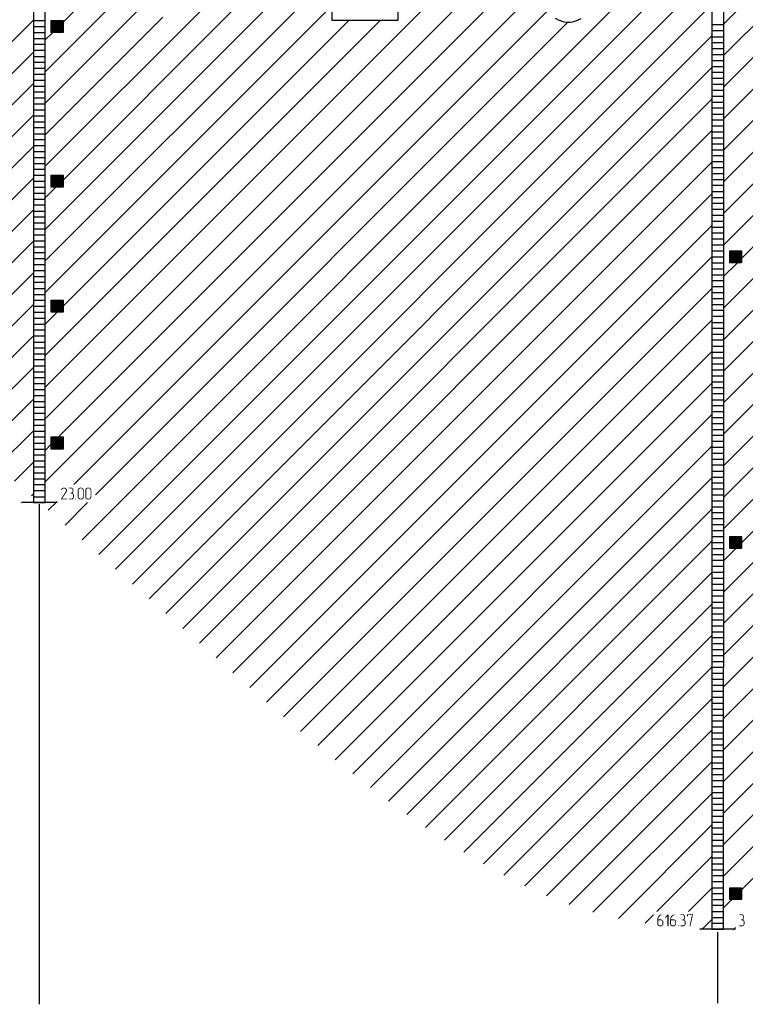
# Model space of a CAD drawing. Header units: millimetres. Extents: x -93479 to 1057970, y -66333 to 172656.
# Tile 162 of 256: x 273682 to 285887, y 21499 to 38053. Entities that reach past the tile are written whole.
import ezdxf

# ---------------------------------------------------------------- set-up
doc = ezdxf.new("R2010")
doc.units = ezdxf.units.MM
doc.layers.add('PDF _Геометрия', color=7, linetype='Continuous')
doc.layers.add('PDF _Сплошная заливка', color=7, linetype='Continuous')

# ---------------------------------------------------------------- blocks, each defined once
blk = doc.blocks.new('геология 4')
at = {"layer": 'PDF _Сплошная заливка', "transparency": 33554559}
for points in [[(88.0101, -19.0361), (87.9967, -19.0361), (87.9984, -19.0361), (88.0001, -19.0378), (88.0034, -19.0378), (88.0051, -19.0394), (88.0067, -19.0411), (88.0084, -19.0428), (88.0101, -19.0444), (88.0101, -19.0461), (88.0117, -19.0478), (88.0117, -19.0528), (88.0101, -19.0544), (88.0101, -19.0561), (88.0084, -19.0578), (87.9784, -19.1044), (87.9767, -19.1061), (87.9784, -19.1078), (87.9801, -19.1094), (88.0151, -19.1094), (88.0151, -19.1078), (88.0167, -19.1061), (88.0167, -19.1044), (87.9851, -19.1044), (88.0134, -19.0611), (88.0151, -19.0594), (88.0151, -19.0578), (88.0167, -19.0561), (88.0167, -19.0444), (88.0151, -19.0411), (88.0134, -19.0394), (88.0117, -19.0378)], [(87.9967, -19.0311), (87.9917, -19.0311), (87.9901, -19.0328), (87.9867, -19.0328), (87.9851, -19.0344), (87.9834, -19.0344), (87.9834, -19.0361), (87.9817, -19.0378), (87.9801, -19.0411), (87.9784, -19.0428), (87.9784, -19.0444), (87.9784, -19.0478), (87.9834, -19.0478), (87.9834, -19.0461), (87.9851, -19.0444), (87.9851, -19.0411), (87.9867, -19.0394), (87.9884, -19.0394), (87.9917, -19.0378), (87.9934, -19.0361), (88.0101, -19.0361), (88.0084, -19.0344), (88.0067, -19.0328), (88.0051, -19.0328), (88.0034, -19.0311), (87.9984, -19.0311)], [(88.0434, -19.0311), (88.0301, -19.0311), (88.0284, -19.0344), (88.0301, -19.0361), (88.0451, -19.0361), (88.0467, -19.0378), (88.0501, -19.0378), (88.0517, -19.0394), (88.0517, -19.0411), (88.0534, -19.0428), (88.0534, -19.0461), (88.0551, -19.0478), (88.0551, -19.0528), (88.0534, -19.0561), (88.0534, -19.0578), (88.0517, -19.0594), (88.0517, -19.0611), (88.0501, -19.0628), (88.0467, -19.0644), (88.0417, -19.0644), (88.0417, -19.0661), (88.0401, -19.0678), (88.0417, -19.0694), (88.0451, -19.0694), (88.0484, -19.0711), (88.0501, -19.0711), (88.0517, -19.0728), (88.0534, -19.0728), (88.0551, -19.0744), (88.0567, -19.0778), (88.0567, -19.0978), (88.0551, -19.0994), (88.0534, -19.1011), (88.0517, -19.1028), (88.0501, -19.1028), (88.0484, -19.1044), (88.0301, -19.1044), (88.0284, -19.1061), (88.0301, -19.1094), (88.0501, -19.1094), (88.0517, -19.1078), (88.0551, -19.1078), (88.0567, -19.1061), (88.0584, -19.1044), (88.0601, -19.1028), (88.0601, -19.1011), (88.0617, -19.0994), (88.0617, -19.0978), (88.0634, -19.0944), (88.0634, -19.0794), (88.0617, -19.0761), (88.0617, -19.0744), (88.0601, -19.0728), (88.0584, -19.0711), (88.0567, -19.0694), (88.0551, -19.0678), (88.0534, -19.0661), (88.0551, -19.0644), (88.0567, -19.0628), (88.0584, -19.0611), (88.0584, -19.0578), (88.0601, -19.0561), (88.0601, -19.0428), (88.0584, -19.0411), (88.0584, -19.0394), (88.0567, -19.0378), (88.0551, -19.0361), (88.0534, -19.0344), (88.0517, -19.0328), (88.0501, -19.0311), (88.0451, -19.0311)], [(88.1117, -19.0311), (88.1017, -19.0311), (88.1001, -19.0328), (88.0967, -19.0328), (88.0951, -19.0344), (88.0934, -19.0361), (88.0917, -19.0378), (88.0917, -19.0394), (88.0901, -19.0411), (88.0901, -19.0428), (88.0884, -19.0461), (88.0884, -19.0944), (88.0901, -19.0978), (88.0901, -19.0994), (88.0917, -19.1011), (88.0917, -19.1028), (88.0934, -19.1044), (88.0951, -19.1061), (88.0967, -19.1078), (88.1001, -19.1078), (88.1017, -19.1094), (88.1167, -19.1094), (88.1184, -19.1078), (88.1201, -19.1078), (88.1217, -19.1061), (88.1234, -19.1044), (88.1051, -19.1044), (88.1034, -19.1028), (88.1017, -19.1028), (88.1001, -19.1011), (88.0984, -19.1011), (88.0967, -19.0994), (88.0951, -19.0961), (88.0951, -19.0428), (88.0967, -19.0411), (88.0984, -19.0394), (88.1001, -19.0378), (88.1017, -19.0378), (88.1034, -19.0361), (88.1234, -19.0361), (88.1217, -19.0344), (88.1201, -19.0328), (88.1184, -19.0328), (88.1151, -19.0311), (88.1134, -19.0311)], [(88.1234, -19.0361), (88.1117, -19.0361), (88.1134, -19.0361), (88.1167, -19.0378), (88.1184, -19.0378), (88.1201, -19.0394), (88.1217, -19.0411), (88.1217, -19.0461), (88.1234, -19.0478), (88.1234, -19.0928), (88.1217, -19.0944), (88.1217, -19.0978), (88.1201, -19.0994), (88.1201, -19.1011), (88.1184, -19.1028), (88.1151, -19.1028), (88.1134, -19.1044), (88.1051, -19.1044), (88.1234, -19.1044), (88.1251, -19.1028), (88.1267, -19.1011), (88.1267, -19.0994), (88.1284, -19.0961), (88.1284, -19.0428), (88.1267, -19.0411), (88.1267, -19.0394), (88.1251, -19.0378)], [(88.1617, -19.0311), (88.1517, -19.0311), (88.1501, -19.0328), (88.1467, -19.0328), (88.1451, -19.0344), (88.1434, -19.0361), (88.1417, -19.0378), (88.1417, -19.0394), (88.1401, -19.0411), (88.1401, -19.0428), (88.1384, -19.0461), (88.1384, -19.0944), (88.1401, -19.0978), (88.1401, -19.0994), (88.1417, -19.1011), (88.1417, -19.1028), (88.1434, -19.1044), (88.1451, -19.1061), (88.1467, -19.1078), (88.1501, -19.1078), (88.1517, -19.1094), (88.1667, -19.1094), (88.1684, -19.1078), (88.1701, -19.1078), (88.1717, -19.1061), (88.1734, -19.1044), (88.1551, -19.1044), (88.1534, -19.1028), (88.1517, -19.1028), (88.1501, -19.1011), (88.1484, -19.1011), (88.1467, -19.0994), (88.1451, -19.0961), (88.1451, -19.0428), (88.1467, -19.0411), (88.1484, -19.0394), (88.1501, -19.0378), (88.1517, -19.0378), (88.1534, -19.0361), (88.1734, -19.0361), (88.1717, -19.0344), (88.1701, -19.0328), (88.1684, -19.0328), (88.1651, -19.0311), (88.1634, -19.0311)], [(88.1734, -19.0361), (88.1617, -19.0361), (88.1634, -19.0361), (88.1667, -19.0378), (88.1684, -19.0378), (88.1701, -19.0394), (88.1717, -19.0411), (88.1717, -19.0461), (88.1734, -19.0478), (88.1734, -19.0928), (88.1717, -19.0944), (88.1717, -19.0978), (88.1701, -19.0994), (88.1701, -19.1011), (88.1684, -19.1028), (88.1651, -19.1028), (88.1634, -19.1044), (88.1551, -19.1044), (88.1734, -19.1044), (88.1751, -19.1028), (88.1767, -19.1011), (88.1767, -19.0994), (88.1784, -19.0961), (88.1784, -19.0428), (88.1767, -19.0411), (88.1767, -19.0394), (88.1751, -19.0378)], [(88.0751, -19.1044), (88.0734, -19.1044), (88.0717, -19.1061), (88.0734, -19.1094), (88.0767, -19.1094), (88.0767, -19.1078), (88.0784, -19.1061), (88.0767, -19.1044)], [(91.9501, -21.8544), (91.9484, -21.8544), (91.9467, -21.8561), (91.9434, -21.8561), (91.9417, -21.8578), (91.9401, -21.8594), (91.9384, -21.8594), (91.9367, -21.8611), (91.9351, -21.8628), (91.9334, -21.8644), (91.9317, -21.8661), (91.9301, -21.8678), (91.9301, -21.8694), (91.9284, -21.8711), (91.9284, -21.8728), (91.9267, -21.8761), (91.9267, -21.8778), (91.9251, -21.8794), (91.9251, -21.8861), (91.9234, -21.8894), (91.9234, -21.9178), (91.9251, -21.9211), (91.9251, -21.9228), (91.9267, -21.9244), (91.9267, -21.9261), (91.9284, -21.9278), (91.9401, -21.9278), (91.9384, -21.9261), (91.9367, -21.9261), (91.9351, -21.9244), (91.9334, -21.9244), (91.9317, -21.9228), (91.9301, -21.9194), (91.9301, -21.8928), (91.9584, -21.8928), (91.9567, -21.8911), (91.9551, -21.8894), (91.9534, -21.8894), (91.9501, -21.8878), (91.9301, -21.8878), (91.9301, -21.8811), (91.9317, -21.8794), (91.9317, -21.8778), (91.9334, -21.8761), (91.9334, -21.8744), (91.9351, -21.8728), (91.9367, -21.8711), (91.9367, -21.8694), (91.9384, -21.8678), (91.9401, -21.8661), (91.9417, -21.8644), (91.9434, -21.8628), (91.9467, -21.8611), (91.9484, -21.8611), (91.9501, -21.8594), (91.9517, -21.8578), (91.9517, -21.8544)], [(91.9951, -21.8544), (91.9934, -21.8544), (91.9767, -21.8711), (91.9751, -21.8744), (91.9767, -21.8761), (91.9801, -21.8761), (91.9917, -21.8644), (91.9984, -21.8578), (91.9967, -21.8544)], [(91.9984, -21.8578), (91.9917, -21.8644), (91.9917, -21.9294), (91.9934, -21.9328), (91.9967, -21.9328), (91.9984, -21.9294)], [(92.0351, -21.8544), (92.0334, -21.8544), (92.0317, -21.8561), (92.0284, -21.8561), (92.0267, -21.8578), (92.0251, -21.8594), (92.0234, -21.8594), (92.0217, -21.8611), (92.0201, -21.8628), (92.0184, -21.8644), (92.0167, -21.8661), (92.0151, -21.8678), (92.0151, -21.8694), (92.0134, -21.8711), (92.0134, -21.8728), (92.0117, -21.8761), (92.0117, -21.8778), (92.0101, -21.8794), (92.0101, -21.8861), (92.0084, -21.8894), (92.0084, -21.9178), (92.0101, -21.9211), (92.0101, -21.9228), (92.0117, -21.9244), (92.0117, -21.9261), (92.0134, -21.9278), (92.0251, -21.9278), (92.0234, -21.9261), (92.0217, -21.9261), (92.0201, -21.9244), (92.0184, -21.9244), (92.0167, -21.9228), (92.0151, -21.9194), (92.0151, -21.8928), (92.0434, -21.8928), (92.0417, -21.8911), (92.0401, -21.8894), (92.0384, -21.8894), (92.0351, -21.8878), (92.0151, -21.8878), (92.0151, -21.8811), (92.0167, -21.8794), (92.0167, -21.8778), (92.0184, -21.8761), (92.0184, -21.8744), (92.0201, -21.8728), (92.0217, -21.8711), (92.0217, -21.8694), (92.0234, -21.8678), (92.0251, -21.8661), (92.0267, -21.8644), (92.0284, -21.8628), (92.0317, -21.8611), (92.0334, -21.8611), (92.0351, -21.8594), (92.0367, -21.8578), (92.0367, -21.8544)], [(92.0917, -21.8544), (92.0784, -21.8544), (92.0767, -21.8578), (92.0784, -21.8594), (92.0934, -21.8594), (92.0951, -21.8611), (92.0984, -21.8611), (92.1001, -21.8628), (92.1001, -21.8644), (92.1017, -21.8661), (92.1017, -21.8694), (92.1034, -21.8711), (92.1034, -21.8761), (92.1017, -21.8794), (92.1017, -21.8811), (92.1001, -21.8828), (92.1001, -21.8844), (92.0984, -21.8861), (92.0951, -21.8878), (92.0901, -21.8878), (92.0901, -21.8894), (92.0884, -21.8911), (92.0901, -21.8928), (92.0934, -21.8928), (92.0967, -21.8944), (92.0984, -21.8944), (92.1001, -21.8961), (92.1017, -21.8961), (92.1034, -21.8978), (92.1051, -21.9011), (92.1051, -21.9211), (92.1034, -21.9228), (92.1017, -21.9244), (92.1001, -21.9261), (92.0984, -21.9261), (92.0967, -21.9278), (92.0784, -21.9278), (92.0767, -21.9294), (92.0784, -21.9328), (92.0984, -21.9328), (92.1001, -21.9311), (92.1034, -21.9311), (92.1051, -21.9294), (92.1067, -21.9278), (92.1084, -21.9261), (92.1084, -21.9244), (92.1101, -21.9228), (92.1101, -21.9211), (92.1117, -21.9178), (92.1117, -21.9028), (92.1101, -21.8994), (92.1101, -21.8978), (92.1084, -21.8961), (92.1067, -21.8944), (92.1051, -21.8928), (92.1034, -21.8911), (92.1017, -21.8894), (92.1034, -21.8878), (92.1051, -21.8861), (92.1067, -21.8844), (92.1067, -21.8811), (92.1084, -21.8794), (92.1084, -21.8661), (92.1067, -21.8644), (92.1067, -21.8628), (92.1051, -21.8611), (92.1034, -21.8594), (92.1017, -21.8578), (92.1001, -21.8561), (92.0984, -21.8544), (92.0934, -21.8544)], [(92.1567, -21.8544), (92.1217, -21.8544), (92.1201, -21.8561), (92.1201, -21.8661), (92.1217, -21.8678), (92.1251, -21.8678), (92.1267, -21.8661), (92.1267, -21.8594), (92.1534, -21.8594), (92.1601, -21.8578), (92.1601, -21.8544)], [(92.1601, -21.8578), (92.1534, -21.8594), (92.1384, -21.9294), (92.1367, -21.9294), (92.1384, -21.9328), (92.1417, -21.9328), (92.1434, -21.9311)], [(92.4817, -21.8544), (92.4684, -21.8544), (92.4667, -21.8578), (92.4684, -21.8594), (92.4834, -21.8594), (92.4851, -21.8611), (92.4884, -21.8611), (92.4901, -21.8628), (92.4901, -21.8644), (92.4917, -21.8661), (92.4917, -21.8694), (92.4934, -21.8711), (92.4934, -21.8761), (92.4917, -21.8794), (92.4917, -21.8811), (92.4901, -21.8828), (92.4901, -21.8844), (92.4884, -21.8861), (92.4851, -21.8878), (92.4801, -21.8878), (92.4801, -21.8894), (92.4784, -21.8911), (92.4801, -21.8928), (92.4834, -21.8928), (92.4867, -21.8944), (92.4884, -21.8944), (92.4901, -21.8961), (92.4917, -21.8961), (92.4934, -21.8978), (92.4951, -21.9011), (92.4951, -21.9211), (92.4934, -21.9228), (92.4917, -21.9244), (92.4901, -21.9261), (92.4884, -21.9261), (92.4867, -21.9278), (92.4684, -21.9278), (92.4667, -21.9294), (92.4684, -21.9328), (92.4884, -21.9328), (92.4901, -21.9311), (92.4934, -21.9311), (92.4951, -21.9294), (92.4967, -21.9278), (92.4984, -21.9261), (92.4984, -21.9244), (92.5001, -21.9228), (92.5001, -21.9211), (92.5017, -21.9178), (92.5017, -21.9028), (92.5001, -21.8994), (92.5001, -21.8978), (92.4984, -21.8961), (92.4967, -21.8944), (92.4951, -21.8928), (92.4934, -21.8911), (92.4917, -21.8894), (92.4934, -21.8878), (92.4951, -21.8861), (92.4967, -21.8844), (92.4967, -21.8811), (92.4984, -21.8794), (92.4984, -21.8661), (92.4967, -21.8644), (92.4967, -21.8628), (92.4951, -21.8611), (92.4934, -21.8594), (92.4917, -21.8578), (92.4901, -21.8561), (92.4884, -21.8544), (92.4834, -21.8544)], [(91.9584, -21.8928), (91.9467, -21.8928), (91.9484, -21.8944), (91.9517, -21.8944), (91.9534, -21.8961), (91.9551, -21.8961), (91.9567, -21.8978), (91.9567, -21.9028), (91.9584, -21.9044), (91.9584, -21.9161), (91.9567, -21.9178), (91.9567, -21.9211), (91.9551, -21.9228), (91.9551, -21.9244), (91.9534, -21.9261), (91.9501, -21.9261), (91.9484, -21.9278), (91.9284, -21.9278), (91.9301, -21.9294), (91.9317, -21.9311), (91.9351, -21.9311), (91.9367, -21.9328), (91.9517, -21.9328), (91.9534, -21.9311), (91.9551, -21.9311), (91.9567, -21.9294), (91.9584, -21.9278), (91.9601, -21.9261), (91.9617, -21.9244), (91.9617, -21.9228), (91.9634, -21.9211), (91.9634, -21.8994), (91.9617, -21.8978), (91.9617, -21.8961), (91.9601, -21.8944)], [(92.0434, -21.8928), (92.0317, -21.8928), (92.0334, -21.8944), (92.0367, -21.8944), (92.0384, -21.8961), (92.0401, -21.8961), (92.0417, -21.8978), (92.0417, -21.9028), (92.0434, -21.9044), (92.0434, -21.9161), (92.0417, -21.9178), (92.0417, -21.9211), (92.0401, -21.9228), (92.0401, -21.9244), (92.0384, -21.9261), (92.0351, -21.9261), (92.0334, -21.9278), (92.0134, -21.9278), (92.0151, -21.9294), (92.0167, -21.9311), (92.0201, -21.9311), (92.0217, -21.9328), (92.0367, -21.9328), (92.0384, -21.9311), (92.0401, -21.9311), (92.0417, -21.9294), (92.0434, -21.9278), (92.0451, -21.9261), (92.0467, -21.9244), (92.0467, -21.9228), (92.0484, -21.9211), (92.0484, -21.8994), (92.0467, -21.8978), (92.0467, -21.8961), (92.0451, -21.8944)], [(92.0634, -21.9278), (92.0617, -21.9278), (92.0601, -21.9294), (92.0617, -21.9328), (92.0651, -21.9328), (92.0651, -21.9311), (92.0667, -21.9294), (92.0651, -21.9278)]]:
    blk.add_hatch(color=256, dxfattribs=at).paths.add_polyline_path(points)
at = {"layer": 'PDF _Геометрия', "color": 7, "lineweight": 25}
for points in [[(87.8734, -19.1294), (87.8734, -15.0744), (87.8734, -10.0744), (87.7951, -10.0744), (87.7951, -15.0744), (87.7951, -19.1294), (87.8734, -19.1294), (87.7951, -19.1294)], [(89.7734, -15.7828), (89.7734, -15.6261), (90.2067, -15.6261), (90.2067, -15.9411), (89.7734, -15.9411)], [(87.9134, -16.0194), (87.9134, -15.9411), (87.9917, -15.9411), (87.9917, -16.0194)], [(87.9134, -17.0428), (87.9134, -16.9644), (87.9917, -16.9644), (87.9917, -17.0428)], [(92.4034, -17.5428), (92.4034, -17.4644), (92.4817, -17.4644), (92.4817, -17.5428)]]:
    blk.add_lwpolyline(points, close=True, dxfattribs=at)
for points in [[(92.3634, -10.1428), (92.2851, -10.1428), (92.2851, -15.1411), (92.2851, -20.1811), (92.3634, -20.1811)], [(87.8734, -16.2794), (88.2867, -15.8661), (92.0451, -12.1061)], [(87.9917, -15.9511), (88.0784, -15.8661), (91.8434, -12.0994)], [(92.3634, -15.9644), (92.4617, -15.8661), (95.7617, -12.5661)], [(92.3634, -16.7994), (93.2984, -15.8661), (96.4934, -12.6694)], [(92.3634, -16.1728), (92.6717, -15.8661), (95.8101, -12.7278)], [(92.3634, -17.0078), (93.5067, -15.8661), (96.4934, -12.8778)], [(87.8734, -17.3228), (89.3301, -15.8661), (92.2851, -12.9111)], [(92.3634, -17.2178), (93.7151, -15.8661), (96.4934, -13.0878)], [(87.8734, -16.9044), (88.9134, -15.8661), (91.6634, -13.1144)], [(87.9134, -16.9961), (87.9917, -16.9961), (89.1217, -15.8661), (91.8734, -13.1144)], [(92.3634, -17.4261), (93.9234, -15.8661), (96.4934, -13.2961)], [(87.8734, -18.3661), (90.3751, -15.8661), (92.2851, -13.9544)], [(92.3634, -18.2611), (94.6301, -15.9944), (94.7584, -15.8661), (96.4934, -14.1311)], [(87.8734, -18.5761), (90.5834, -15.8661), (92.2851, -14.1644)], [(87.9601, -18.6961), (90.7917, -15.8661), (92.2851, -14.3728)], [(92.3634, -18.4694), (94.9684, -15.8661), (96.4934, -14.3394)], [(87.8734, -18.9928), (91.0017, -15.8661), (92.2851, -14.5811)], [(92.3634, -18.6778), (95.1767, -15.8661), (96.4934, -14.5494)], [(92.3634, -18.8878), (95.3851, -15.8661), (96.4934, -14.7578)], [(88.1167, -19.3761), (91.6267, -15.8661), (92.2851, -15.2078)], [(92.2851, -15.1811), (92.3634, -15.1811), (92.3634, -20.2211), (92.3651, -20.2211)], [(88.2284, -19.4744), (91.8367, -15.8661), (92.2851, -15.4161)], [(92.4817, -19.3961), (96.0117, -15.8661), (96.4934, -15.3844)], [(87.8734, -17.5311), (89.5401, -15.8661), (89.7734, -15.6311)], [(88.3384, -19.5711), (92.0451, -15.8661), (92.2851, -15.6261)], [(92.3634, -19.7228), (96.2201, -15.8661), (96.4934, -15.5928)], [(91.2484, -15.9261), (91.2684, -15.9361), (91.2751, -15.9394), (91.3051, -15.9494), (91.3351, -15.9511), (91.3451, -15.9511), (91.3651, -15.9494), (91.3834, -15.9428), (91.3951, -15.9394), (91.4201, -15.9278)], [(87.8734, -16.4878), (88.4951, -15.8661), (88.5384, -15.8228)], [(92.3634, -16.3811), (92.8801, -15.8661), (92.9534, -15.7928)], [(92.3634, -19.9311), (96.4301, -15.8661), (96.4934, -15.8011)], [(92.4817, -17.5161), (94.1334, -15.8661), (94.1984, -15.8011)], [(87.8734, -17.7394), (89.7484, -15.8661), (89.7734, -15.8411)], [(88.0634, -19.0111), (91.2001, -15.8744)], [(88.4501, -19.6694), (92.2534, -15.8661), (92.2851, -15.8344)], [(92.3634, -19.0961), (95.5951, -15.8661), (95.6017, -15.8578)], [(87.0467, -16.6878), (87.7951, -15.9394)], [(87.7951, -15.9411), (87.8734, -15.9411)], [(87.8734, -16.6961), (88.6517, -15.9178)], [(87.8734, -18.1578), (90.0901, -15.9411)], [(87.9134, -17.8311), (87.9917, -17.8311), (89.8817, -15.9411)], [(87.9134, -15.9494), (87.9917, -15.9494)], [(87.9134, -15.9561), (87.9917, -15.9561)], [(88.2051, -19.0778), (91.3317, -15.9511)], [(92.3634, -16.5911), (93.0117, -15.9428)], [(87.7951, -15.9811), (87.8734, -15.9811)], [(87.7951, -16.0194), (87.8734, -16.0194)], [(87.8734, -16.0694), (87.9234, -16.0194)], [(87.9134, -15.9644), (87.9917, -15.9644)], [(87.9134, -15.9728), (87.9917, -15.9728)], [(87.9134, -15.9811), (87.9917, -15.9811)], [(87.9134, -15.9878), (87.9917, -15.9878)], [(87.9134, -15.9961), (87.9917, -15.9961)], [(87.9134, -16.0044), (87.9917, -16.0044)], [(87.9134, -16.0111), (87.9917, -16.0111)], [(92.2851, -15.9678), (92.3634, -15.9678)], [(92.2851, -16.0078), (92.3634, -16.0078)], [(92.3634, -19.3044), (95.6817, -15.9861)], [(92.3634, -17.8428), (94.2117, -15.9944)], [(92.3634, -18.0528), (94.4217, -15.9944)], [(92.3634, -20.1394), (96.4934, -16.0094)], [(87.7951, -16.0594), (87.8734, -16.0594)], [(88.5617, -19.7661), (92.2851, -16.0428)], [(92.2851, -16.0478), (92.3634, -16.0478)], [(92.2851, -16.0861), (92.3634, -16.0861)], [(87.0467, -16.8961), (87.7951, -16.1494)], [(87.7951, -16.0978), (87.8734, -16.0978)], [(87.7951, -16.1378), (87.8734, -16.1378)], [(92.2851, -16.1261), (92.3634, -16.1261)], [(87.7951, -16.1778), (87.8734, -16.1778)], [(87.7951, -16.2161), (87.8734, -16.2161)], [(92.2851, -16.1661), (92.3634, -16.1661)], [(92.2851, -16.2044), (92.3634, -16.2044)], [(92.3634, -20.3494), (96.4934, -16.2194)], [(87.7951, -16.2561), (87.8734, -16.2561)], [(88.6717, -19.8644), (92.2851, -16.2511)], [(92.2851, -16.2444), (92.3634, -16.2444)], [(92.2851, -16.2828), (92.3634, -16.2828)], [(87.7951, -16.2961), (87.8734, -16.2961)], [(87.7951, -16.3344), (87.8734, -16.3344)], [(92.2851, -16.3228), (92.3634, -16.3228)], [(87.0467, -17.1061), (87.7951, -16.3578)], [(87.7951, -16.3744), (87.8734, -16.3744)], [(87.7951, -16.4128), (87.8734, -16.4128)], [(92.2851, -16.3628), (92.3634, -16.3628)], [(92.2851, -16.4011), (92.3634, -16.4011)], [(87.7951, -16.4528), (87.8734, -16.4528)], [(88.7834, -19.9628), (92.2851, -16.4611)], [(92.2851, -16.4411), (92.3634, -16.4411)], [(92.3634, -20.5578), (96.4934, -16.4278)], [(87.7951, -16.4928), (87.8734, -16.4928)], [(87.7951, -16.5311), (87.8734, -16.5311)], [(92.2851, -16.4811), (92.3634, -16.4811)], [(92.2851, -16.5194), (92.3634, -16.5194)], [(87.0467, -17.3144), (87.7951, -16.5661)], [(87.7951, -16.5711), (87.8734, -16.5711)], [(87.7951, -16.6111), (87.8734, -16.6111)], [(92.2851, -16.5594), (92.3634, -16.5594)], [(92.2851, -16.5978), (92.3634, -16.5978)], [(87.7951, -16.6494), (87.8734, -16.6494)], [(88.8934, -20.0594), (92.2851, -16.6694)], [(92.2851, -16.6378), (92.3634, -16.6378)], [(92.3634, -20.7661), (96.4934, -16.6361)], [(87.7951, -16.6894), (87.8734, -16.6894)], [(87.7951, -16.7278), (87.8734, -16.7278)], [(92.2851, -16.6778), (92.3634, -16.6778)], [(92.2851, -16.7161), (92.3634, -16.7161)], [(87.0467, -17.5228), (87.7951, -16.7744)], [(87.7951, -16.7678), (87.8734, -16.7678)], [(92.2851, -16.7561), (92.3634, -16.7561)], [(92.2851, -16.7961), (92.3634, -16.7961)], [(87.7951, -16.8078), (87.8734, -16.8078)], [(87.7951, -16.8461), (87.8734, -16.8461)], [(92.2851, -16.8344), (92.3634, -16.8344)], [(92.3634, -20.9744), (96.4934, -16.8461)], [(87.7951, -16.8861), (87.8734, -16.8861)], [(87.7951, -16.9244), (87.8734, -16.9244)], [(89.0051, -20.1578), (92.2851, -16.8778)], [(92.2851, -16.8744), (92.3634, -16.8744)], [(92.2851, -16.9128), (92.3634, -16.9128)], [(87.0467, -17.7311), (87.7951, -16.9844)], [(87.7951, -16.9644), (87.8734, -16.9644)], [(87.9134, -16.9728), (87.9917, -16.9728)], [(87.9134, -16.9811), (87.9917, -16.9811)], [(87.9134, -16.9878), (87.9917, -16.9878)], [(92.2851, -16.9528), (92.3634, -16.9528)], [(92.2851, -16.9928), (92.3634, -16.9928)], [(87.7951, -17.0044), (87.8734, -17.0044)], [(87.7951, -17.0428), (87.8734, -17.0428)], [(87.8734, -17.1144), (87.9434, -17.0428)], [(87.9134, -17.0044), (87.9917, -17.0044)], [(87.9134, -17.0111), (87.9917, -17.0111)], [(87.9134, -17.0194), (87.9917, -17.0194)], [(87.9134, -17.0278), (87.9917, -17.0278)], [(87.9134, -17.0361), (87.9917, -17.0361)], [(92.2851, -17.0311), (92.3634, -17.0311)], [(92.3634, -21.1844), (96.4934, -17.0544)], [(87.7951, -17.0828), (87.8734, -17.0828)], [(87.7951, -17.1228), (87.8734, -17.1228)], [(89.1151, -20.2561), (92.2851, -17.0878)], [(92.2851, -17.0711), (92.3634, -17.0711)], [(92.2851, -17.1111), (92.3634, -17.1111)], [(87.0467, -17.9411), (87.7951, -17.1928)], [(87.7951, -17.1611), (87.8734, -17.1611)], [(92.2851, -17.1494), (92.3634, -17.1494)], [(92.2851, -17.1894), (92.3634, -17.1894)], [(87.7951, -17.2011), (87.8734, -17.2011)], [(87.7951, -17.2394), (87.8734, -17.2394)], [(92.2851, -17.2278), (92.3634, -17.2278)], [(87.7951, -17.2794), (87.8734, -17.2794)], [(87.7951, -17.3194), (87.8734, -17.3194)], [(89.2267, -20.3544), (92.2851, -17.2961)], [(92.2851, -17.2678), (92.3634, -17.2678)], [(92.2851, -17.3078), (92.3634, -17.3078)], [(92.3634, -21.3928), (96.4934, -17.2628)], [(87.7951, -17.3578), (87.8734, -17.3578)], [(92.2851, -17.3461), (92.3634, -17.3461)], [(92.2851, -17.3861), (92.3634, -17.3861)], [(87.0467, -18.1494), (87.7951, -17.4011)], [(87.7951, -17.3978), (87.8734, -17.3978)], [(87.7951, -17.4378), (87.8734, -17.4378)], [(92.2851, -17.4244), (92.3634, -17.4244)], [(87.7951, -17.4761), (87.8734, -17.4761)], [(92.2851, -17.4644), (92.3634, -17.4644)], [(92.3634, -21.6011), (96.4934, -17.4711)], [(92.4034, -17.4728), (92.4817, -17.4728)], [(92.4034, -17.4811), (92.4817, -17.4811)], [(92.4034, -17.4878), (92.4817, -17.4878)]]:
    blk.add_lwpolyline(points, dxfattribs=at)
at = {"layer": 'PDF _Геометрия', "lineweight": 25}
for points in [[(87.7951, -17.5161), (87.8734, -17.5161)], [(89.3384, -20.4511), (92.2851, -17.5044), (92.3634, -17.5044)], [(92.4034, -17.4961), (92.4817, -17.4961)], [(92.4034, -17.5044), (92.4817, -17.5044)], [(92.4034, -17.5111), (92.4817, -17.5111)], [(92.4034, -17.5194), (92.4817, -17.5194)], [(87.7951, -17.5544), (87.8734, -17.5544)], [(92.2851, -17.5428), (92.3634, -17.5428)], [(92.2851, -17.5828), (92.3634, -17.5828)], [(92.3634, -17.6344), (92.4551, -17.5428)], [(92.4034, -17.5278), (92.4817, -17.5278)], [(92.4034, -17.5361), (92.4817, -17.5361)], [(87.0467, -18.3578), (87.7951, -17.6094)], [(87.7951, -17.5944), (87.8734, -17.5944)], [(87.7951, -17.6344), (87.8734, -17.6344)], [(92.2851, -17.6228), (92.3634, -17.6228)], [(87.7951, -17.6728), (87.8734, -17.6728)], [(87.7951, -17.7128), (87.8734, -17.7128)], [(89.4501, -20.5478), (92.2851, -17.7128)], [(92.2851, -17.6611), (92.3634, -17.6611)], [(92.2851, -17.7011), (92.3634, -17.7011)], [(92.4034, -21.6928), (92.4817, -21.6928), (96.4934, -17.6811)], [(87.7951, -17.7528), (87.8734, -17.7528)], [(92.2851, -17.7394), (92.3634, -17.7394)], [(92.2851, -17.7794), (92.3634, -17.7794)], [(87.1117, -18.5011), (87.7951, -17.8194)], [(87.7951, -17.7911), (87.8734, -17.7911)], [(87.7951, -17.8311), (87.8734, -17.8311)], [(87.9134, -17.7994), (87.9917, -17.7994)], [(87.9134, -17.8078), (87.9917, -17.8078)], [(87.9134, -17.8144), (87.9917, -17.8144)], [(87.9134, -17.8228), (87.9917, -17.8228)], [(87.9134, -17.8378), (87.9917, -17.8378)], [(87.9134, -17.8461), (87.9917, -17.8461)], [(92.2851, -17.8194), (92.3634, -17.8194)], [(87.7951, -17.9494), (87.8734, -17.9494), (87.9517, -17.8694)], [(87.7951, -17.8694), (87.8734, -17.8694)], [(87.7951, -17.9094), (87.8734, -17.9094)], [(87.9134, -17.8544), (87.9917, -17.8544)], [(87.9134, -17.8628), (87.9917, -17.8628)], [(92.2851, -17.8578), (92.3634, -17.8578)], [(92.2851, -17.8978), (92.3634, -17.8978)], [(89.5634, -20.6444), (92.2851, -17.9228)], [(92.2851, -17.9378), (92.3634, -17.9378)], [(92.2851, -17.9761), (92.3634, -17.9761)], [(87.2234, -18.5994), (87.7951, -18.0278), (87.8734, -18.0278)], [(87.7951, -17.9878), (87.8734, -17.9878)], [(92.2851, -18.0161), (92.3634, -18.0161)], [(87.7951, -18.0678), (87.8734, -18.0678)], [(87.7951, -18.1061), (87.8734, -18.1061)], [(92.2851, -18.0544), (92.3634, -18.0544)], [(92.2851, -18.0944), (92.3634, -18.0944)], [(87.7951, -18.1461), (87.8734, -18.1461)], [(89.6767, -20.7378), (92.2851, -18.1311)], [(92.2851, -18.1344), (92.3634, -18.1344)], [(92.2851, -18.1728), (92.3634, -18.1728)], [(87.3351, -18.6961), (87.7951, -18.2361)], [(87.7951, -18.1844), (87.8734, -18.1844)], [(87.7951, -18.2244), (87.8734, -18.2244)], [(92.2851, -18.2128), (92.3634, -18.2128)], [(87.7951, -18.2644), (87.8734, -18.2644)], [(87.7951, -18.3028), (87.8734, -18.3028)], [(92.2851, -18.2528), (92.3634, -18.2528)], [(92.2851, -18.2911), (92.3634, -18.2911)], [(87.7951, -18.3428), (87.8734, -18.3428)], [(89.7917, -20.8328), (92.2851, -18.3394)], [(92.2851, -18.3311), (92.3634, -18.3311)], [(92.2851, -18.3694), (92.3634, -18.3694)], [(87.7951, -18.3811), (87.8734, -18.3811)], [(87.7951, -18.4211), (87.8734, -18.4211)], [(92.2851, -18.4094), (92.3634, -18.4094)], [(87.4467, -18.7928), (87.7951, -18.4461)], [(87.7951, -18.4611), (87.8734, -18.4611)], [(87.7951, -18.4994), (87.8734, -18.4994)], [(92.2851, -18.4494), (92.3634, -18.4494)], [(92.2851, -18.4878), (92.3634, -18.4878)], [(87.7951, -18.5394), (87.8734, -18.5394)], [(89.9084, -20.9244), (92.2851, -18.5478)], [(92.2851, -18.5278), (92.3634, -18.5278)], [(87.7951, -18.5794), (87.8734, -18.5794)], [(87.7951, -18.6178), (87.8734, -18.6178)], [(92.2851, -18.5661), (92.3634, -18.5661)], [(92.2851, -18.6061), (92.3634, -18.6061)], [(87.5584, -18.8894), (87.7951, -18.6544)], [(87.7951, -18.6578), (87.8734, -18.6578)], [(92.2851, -18.6461), (92.3634, -18.6461)], [(92.2851, -18.6844), (92.3634, -18.6844)], [(87.7951, -18.6961), (87.8734, -18.6961)], [(87.7951, -18.7361), (87.8734, -18.7361)], [(87.8734, -18.7844), (87.9134, -18.7444), (87.9917, -18.7444)], [(87.9134, -18.7044), (87.9917, -18.7044)], [(87.9134, -18.7128), (87.9917, -18.7128)], [(87.9134, -18.7211), (87.9917, -18.7211)], [(87.9134, -18.7278), (87.9917, -18.7278)], [(87.9134, -18.7361), (87.9917, -18.7361)], [(87.9134, -18.7528), (87.9917, -18.7528)], [(87.9134, -18.7594), (87.9917, -18.7594)], [(90.0267, -21.0161), (92.2851, -18.7578)], [(92.2851, -18.7244), (92.3634, -18.7244)], [(87.7951, -18.7761), (87.8734, -18.7761)], [(87.7951, -18.8144), (87.8734, -18.8144)], [(87.9134, -18.7678), (87.9917, -18.7678)], [(92.2851, -18.7644), (92.3634, -18.7644)], [(92.2851, -18.8028), (92.3634, -18.8028)], [(87.6701, -18.9878), (87.7951, -18.8628)], [(87.7951, -18.8544), (87.8734, -18.8544)], [(92.2851, -18.8428), (92.3634, -18.8428)], [(92.2851, -18.8811), (92.3634, -18.8811)], [(87.7951, -18.8944), (87.8734, -18.8944)], [(87.7951, -18.9328), (87.8734, -18.9328)], [(92.2851, -18.9211), (92.3634, -18.9211)], [(87.7951, -18.9728), (87.8734, -18.9728)], [(87.7951, -19.0111), (87.8734, -19.0111)], [(90.1451, -21.1061), (92.2851, -18.9661)], [(92.2851, -18.9611), (92.3634, -18.9611)], [(92.2851, -18.9994), (92.3634, -18.9994)], [(87.7817, -19.0844), (87.7951, -19.0711)], [(87.7951, -19.0511), (87.8734, -19.0511)], [(92.2851, -19.0394), (92.3634, -19.0394)], [(92.2851, -19.0794), (92.3634, -19.0794)], [(87.9517, -19.1294), (87.8334, -19.1294), (87.8351, -19.1294), (87.8334, -19.1294), (87.7167, -19.1294), (87.7184, -19.1294)], [(87.7951, -19.0911), (87.8734, -19.0911)], [(87.8334, -19.1411), (87.8334, -22.4494)], [(87.8934, -19.1811), (87.9517, -19.1228)], [(88.0051, -19.2794), (88.1534, -19.1294)], [(92.2851, -19.1178), (92.3634, -19.1178)], [(90.2667, -21.1928), (92.2851, -19.1744)], [(92.2851, -19.1578), (92.3634, -19.1578)], [(92.2851, -19.1961), (92.3634, -19.1961)], [(92.2851, -19.2361), (92.3634, -19.2361)], [(92.2851, -19.2761), (92.3634, -19.2761)], [(92.2851, -19.3144), (92.3634, -19.3144)], [(90.3901, -21.2794), (92.2851, -19.3844)], [(92.2851, -19.3544), (92.3634, -19.3544)], [(92.2851, -19.3944), (92.3634, -19.3944)], [(92.4034, -19.3628), (92.4817, -19.3628)], [(92.4034, -19.3694), (92.4817, -19.3694)], [(92.4034, -19.3778), (92.4817, -19.3778)], [(92.4034, -19.3861), (92.4817, -19.3861)], [(92.4034, -19.3944), (92.4817, -19.3944)], [(92.4034, -19.4011), (92.4817, -19.4011)], [(92.4034, -19.4094), (92.4817, -19.4094)], [(92.2851, -19.4328), (92.3634, -19.4328)], [(92.2851, -19.4728), (92.3634, -19.4728)], [(92.3634, -19.5144), (92.4434, -19.4328)], [(92.4034, -19.4178), (92.4817, -19.4178)], [(92.4034, -19.4244), (92.4817, -19.4244)], [(92.2851, -19.5111), (92.3634, -19.5111)], [(90.5151, -21.3628), (92.2851, -19.5928)], [(92.2851, -19.5511), (92.3634, -19.5511)], [(92.2851, -19.5911), (92.3634, -19.5911)], [(92.2851, -19.6294), (92.3634, -19.6294)], [(92.2851, -19.6694), (92.3634, -19.6694)], [(92.2851, -19.7094), (92.3634, -19.7094)], [(90.6434, -21.4428), (92.2851, -19.8011)], [(92.2851, -19.7478), (92.3634, -19.7478)], [(92.2851, -19.7878), (92.3634, -19.7878)], [(92.2851, -19.8261), (92.3634, -19.8261)], [(92.2851, -19.8661), (92.3634, -19.8661)], [(92.2851, -19.9061), (92.3634, -19.9061)], [(92.2851, -19.9444), (92.3634, -19.9444)], [(92.2851, -19.9844), (92.3634, -19.9844)], [(90.7734, -21.5211), (92.2851, -20.0094)], [(92.2851, -20.0228), (92.3634, -20.0228)], [(92.2851, -20.0628), (92.3634, -20.0628)], [(92.2851, -20.1028), (92.3634, -20.1028)], [(92.2851, -20.1411), (92.3634, -20.1411)], [(92.2867, -20.1811), (92.2851, -20.1811), (92.2851, -21.9528), (92.3634, -21.9528), (92.3634, -20.2211), (92.2851, -20.2211)], [(90.9084, -21.5944), (92.2851, -20.2194)], [(92.2851, -20.2594), (92.3634, -20.2594)], [(92.2851, -20.2994), (92.3634, -20.2994)], [(92.2851, -20.3378), (92.3634, -20.3378)], [(92.2851, -20.3778), (92.3634, -20.3778)], [(91.0467, -21.6661), (92.2851, -20.4278)], [(92.2851, -20.4178), (92.3634, -20.4178)], [(92.2851, -20.4561), (92.3634, -20.4561)], [(92.2851, -20.4961), (92.3634, -20.4961)], [(92.2851, -20.5361), (92.3634, -20.5361)], [(92.2851, -20.5744), (92.3634, -20.5744)], [(91.1901, -21.7311), (92.2851, -20.6361)], [(92.2851, -20.6144), (92.3634, -20.6144)], [(92.2851, -20.6528), (92.3634, -20.6528)], [(92.2851, -20.6928), (92.3634, -20.6928)], [(92.2851, -20.7328), (92.3634, -20.7328)], [(92.2851, -20.7711), (92.3634, -20.7711)], [(91.3401, -21.7894), (92.2851, -20.8444)], [(92.2851, -20.8111), (92.3634, -20.8111)], [(92.2851, -20.8511), (92.3634, -20.8511)], [(92.2851, -20.8894), (92.3634, -20.8894)], [(92.2851, -20.9294), (92.3634, -20.9294)], [(92.2851, -20.9678), (92.3634, -20.9678)], [(92.2851, -21.0078), (92.3634, -21.0078)], [(91.4984, -21.8394), (92.2851, -21.0544)], [(92.2851, -21.0478), (92.3634, -21.0478)], [(92.2851, -21.0861), (92.3634, -21.0861)], [(92.2851, -21.1261), (92.3634, -21.1261)], [(92.2851, -21.1661), (92.3634, -21.1661)], [(92.2851, -21.2044), (92.3634, -21.2044)], [(91.6667, -21.8811), (92.2851, -21.2628)], [(92.2851, -21.2444), (92.3634, -21.2444)], [(92.2851, -21.2828), (92.3634, -21.2828)], [(92.2851, -21.3228), (92.3634, -21.3228)], [(92.2851, -21.3628), (92.3634, -21.3628)], [(92.2851, -21.4011), (92.3634, -21.4011)], [(91.9217, -21.8344), (92.2851, -21.4711)], [(92.2851, -21.4411), (92.3634, -21.4411)], [(92.2851, -21.4794), (92.3634, -21.4794)], [(92.2851, -21.5194), (92.3634, -21.5194)], [(92.2851, -21.5594), (92.3634, -21.5594)], [(92.2851, -21.5978), (92.3634, -21.5978)], [(92.1301, -21.8344), (92.2851, -21.6811)], [(92.2851, -21.6378), (92.3634, -21.6378)], [(92.2851, -21.6778), (92.3634, -21.6778)], [(92.4034, -21.6844), (92.4817, -21.6844)], [(92.2851, -21.7161), (92.3634, -21.7161)], [(92.2851, -21.7561), (92.3634, -21.7561)], [(92.3634, -21.8111), (92.4184, -21.7561)], [(92.4034, -21.7011), (92.4817, -21.7011)], [(92.4034, -21.7078), (92.4817, -21.7078)], [(92.4034, -21.7161), (92.4817, -21.7161)], [(92.4034, -21.7244), (92.4817, -21.7244)], [(92.4034, -21.7328), (92.4817, -21.7328)], [(92.4034, -21.7394), (92.4817, -21.7394)], [(92.4034, -21.7478), (92.4817, -21.7478)], [(92.2851, -21.7944), (92.3634, -21.7944)], [(91.8434, -21.9128), (91.8984, -21.8578)], [(92.2851, -21.8344), (92.3634, -21.8344)], [(92.2851, -21.8744), (92.3634, -21.8744)], [(92.2251, -21.9478), (92.2851, -21.8894)], [(92.2851, -21.9128), (92.3634, -21.9128)], [(92.4267, -21.9561), (92.4417, -21.9411)], [(92.4417, -21.9528), (92.3234, -21.9528), (92.3251, -21.9528), (92.3234, -21.9528), (92.2067, -21.9528), (92.2084, -21.9528)], [(92.2851, -21.9528), (92.3634, -21.9528)], [(92.3234, -21.9711), (92.3234, -22.4428)]]:
    blk.add_lwpolyline(points, dxfattribs=at)
for points in [[(87.9134, -17.8694), (87.9134, -17.7911), (87.9917, -17.7911), (87.9917, -17.8694)], [(87.9134, -18.7761), (87.9134, -18.6961), (87.9917, -18.6961), (87.9917, -18.7761)], [(92.4034, -19.4328), (92.4034, -19.3544), (92.4817, -19.3544), (92.4817, -19.4328)], [(92.4034, -21.7561), (92.4034, -21.6778), (92.4817, -21.6778), (92.4817, -21.7561)]]:
    blk.add_lwpolyline(points, close=True, dxfattribs=at)

msp = doc.modelspace()

# ---------------------------------------------------------------- block references
at = {"color": 7, "xscale": 2541.29606099, "yscale": 2541.29606099, "zscale": 2541.29606099}
msp.add_blockref('геология 4', (50799.8, 78549.5), dxfattribs=at)

doc.saveas('drawing.dxf')
